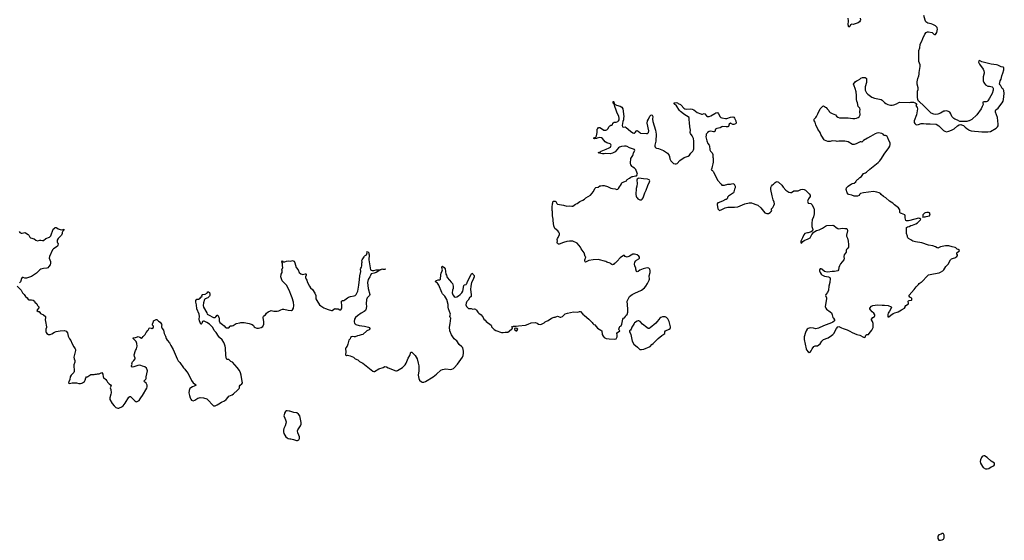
# Model space of a CAD drawing. Header units: inches. Extents: x 2323336 to 2565056, y 902223 to 1020938.
# Tile 26 of 43: x 2477592 to 2500837, y 967911 to 980194. Entities that reach past the tile are written whole.
import ezdxf

# ---------------------------------------------------------------- set-up
doc = ezdxf.new("R2010")
doc.units = ezdxf.units.IN
doc.header["$MEASUREMENT"] = 0
for name, color, linetype in [('C4977', 7, 'Continuous'), ('C4987', 7, 'Continuous'), ('C4996', 7, 'Continuous'), ('C4997', 7, 'Continuous'), ('C4998', 7, 'Continuous'), ('C5906', 7, 'Continuous'), ('C5907', 7, 'Continuous')]:
    doc.layers.add(name, color=color, linetype=linetype)

msp = doc.modelspace()

# ---------------------------------------------------------------- linework, layer by layer
at = {"layer": 'C4977', "color": 6, "elevation": 100}
for points in [[(2477576, 975196), (2477596, 975176), (2477630, 975158), (2477650, 975155), (2477710, 975170), (2477730, 975164), (2477790, 975127), (2477807, 975110), (2477830, 975062), (2477850, 975045), (2477930, 975021), (2477970, 974995), (2478010, 974978), (2478070, 974996), (2478090, 974996), (2478130, 974982), (2478150, 974982), (2478207, 975033), (2478293, 975066), (2478324, 975096), (2478384, 975250), (2478410, 975278), (2478430, 975291), (2478450, 975291), (2478470, 975285), (2478501, 975261), (2478550, 975243), (2478590, 975236), (2478618, 975242), (2478631, 975251), (2478632, 975230), (2478612, 975208), (2478591, 975170), (2478591, 975150), (2478582, 975110), (2478501, 975030), (2478479, 974990), (2478476, 974950), (2478486, 974926), (2478502, 974910), (2478491, 974870), (2478481, 974850), (2478456, 974824), (2478390, 974785), (2478370, 974766), (2478293, 974610), (2478288, 974570), (2478316, 974490), (2478319, 974450), (2478309, 974410), (2478283, 974370), (2478257, 974343), (2478230, 974331), (2478150, 974325), (2478090, 974307), (2478068, 974291), (2477990, 974210), (2477870, 974134), (2477750, 974097), (2477716, 974096), (2477670, 974110), (2477650, 974110), (2477632, 974088), (2477618, 974030), (2477609, 974010), (2477590, 973984)], [(2477535, 973910), (2477623, 973810), (2477656, 973750), (2477698, 973710), (2477730, 973660), (2477767, 973630), (2477790, 973596), (2477810, 973588), (2477870, 973584), (2477913, 973573), (2477938, 973550), (2477951, 973531), (2477998, 973490), (2478001, 973470), (2478011, 973450), (2478043, 973423), (2478051, 973410), (2477998, 973330), (2478030, 973313), (2478051, 973310), (2478085, 973265), (2478151, 973230), (2478198, 973190), (2478201, 973170), (2478194, 973110), (2478198, 973070), (2478224, 972950), (2478223, 972930), (2478211, 972890), (2478211, 972830), (2478214, 972810), (2478231, 972790), (2478270, 972770), (2478312, 972768), (2478350, 972781), (2478410, 972820), (2478450, 972840), (2478550, 972854), (2478650, 972859), (2478690, 972844), (2478723, 972803), (2478736, 972730), (2478744, 972710), (2478770, 972663), (2478802, 972622), (2478823, 972563), (2478870, 972475), (2478902, 972430), (2478908, 972410), (2478908, 972390), (2478872, 972230), (2478874, 972190), (2478890, 972150), (2478897, 972110), (2478873, 972050), (2478867, 972013), (2478880, 971930), (2478878, 971890), (2478868, 971870), (2478810, 971810), (2478785, 971770), (2478775, 971705), (2478750, 971646), (2478747, 971630), (2478750, 971622), (2478770, 971612), (2478830, 971623), (2478930, 971623), (2478990, 971611), (2479029, 971611), (2479062, 971618), (2479076, 971624), (2479119, 971661), (2479137, 971690), (2479150, 971742), (2479169, 971771), (2479190, 971771), (2479203, 971777), (2479270, 971822), (2479350, 971825), (2479372, 971832), (2479407, 971833), (2479430, 971842), (2479470, 971842), (2479530, 971872), (2479554, 971834), (2479565, 971765), (2479572, 971750), (2479624, 971704), (2479652, 971670), (2479665, 971645), (2479703, 971603), (2479738, 971578), (2479750, 971554), (2479731, 971510), (2479746, 971466), (2479751, 971390), (2479745, 971355), (2479721, 971270), (2479718, 971230), (2479775, 971135), (2479820, 971080), (2479865, 971045), (2479910, 971028), (2479930, 971028), (2479950, 971034), (2480000, 971062)]]:
    msp.add_lwpolyline(points, dxfattribs=at)
at = {"layer": 'C4987', "color": 6, "elevation": 100}
msp.add_lwpolyline([(2480000, 971062), (2480010, 971067), (2480033, 971087), (2480084, 971150), (2480168, 971290), (2480190, 971302), (2480210, 971302), (2480310, 971198), (2480330, 971185), (2480350, 971176), (2480382, 971190), (2480410, 971211), (2480439, 971250), (2480449, 971270), (2480490, 971325), (2480597, 971503), (2480604, 971530), (2480604, 971570), (2480575, 971615), (2480542, 971650), (2480534, 971670), (2480569, 971710), (2480577, 971730), (2480577, 971770), (2480606, 971910), (2480604, 971930), (2480589, 971970), (2480547, 972007), (2480490, 972019), (2480450, 972039), (2480430, 972043), (2480383, 972037), (2480290, 972005), (2480250, 971998), (2480228, 972010), (2480228, 972030), (2480248, 972070), (2480242, 972090), (2480255, 972125), (2480290, 972151), (2480314, 972190), (2480315, 972210), (2480299, 972250), (2480293, 972290), (2480326, 972390), (2480350, 972430), (2480367, 972493), (2480358, 972558), (2480339, 972599), (2480332, 972612), (2480269, 972670), (2480268, 972690), (2480324, 972696), (2480370, 972714), (2480390, 972716), (2480425, 972705), (2480464, 972684), (2480470, 972682), (2480486, 972690), (2480503, 972717), (2480554, 972766), (2480575, 972810), (2480616, 972864), (2480628, 972872), (2480650, 972914), (2480670, 972922), (2480693, 972913), (2480710, 972912), (2480750, 972934), (2480754, 972950), (2480750, 972966), (2480728, 972990), (2480729, 973010), (2480748, 973070), (2480748, 973092), (2480810, 973122), (2480830, 973122), (2480870, 973082), (2480910, 973058), (2480942, 973010), (2480945, 972990), (2480938, 972970), (2480938, 972950), (2480956, 972910), (2480984, 972870), (2481001, 972790), (2481035, 972730), (2481051, 972670), (2481071, 972630), (2481130, 972572), (2481159, 972510), (2481215, 972410), (2481286, 972250), (2481306, 972190), (2481330, 972142), (2481370, 972105), (2481461, 971981), (2481491, 971951), (2481531, 971891), (2481570, 971845), (2481644, 971684), (2481688, 971628), (2481741, 971590), (2481758, 971570), (2481710, 971546), (2481668, 971532), (2481631, 971510), (2481611, 971490), (2481594, 971446), (2481587, 971393), (2481590, 971358), (2481600, 971330), (2481613, 971270), (2481630, 971239), (2481650, 971217), (2481690, 971201), (2481725, 971215), (2481797, 971263), (2481825, 971275), (2481850, 971280), (2481933, 971273), (2482010, 971246), (2482050, 971211), (2482134, 971114), (2482170, 971086), (2482197, 971083), (2482210, 971086), (2482250, 971111), (2482293, 971127), (2482358, 971170), (2482430, 971205), (2482469, 971231), (2482510, 971291), (2482530, 971311), (2482610, 971346), (2482642, 971370), (2482730, 971456), (2482775, 971490), (2482784, 971510), (2482782, 971550), (2482795, 971570), (2482836, 971604), (2482849, 971630), (2482835, 971705), (2482823, 971810), (2482805, 971865), (2482778, 971918), (2482729, 971989), (2482618, 972110), (2482578, 972130), (2482530, 972178), (2482490, 972178), (2482475, 972195), (2482463, 972230), (2482458, 972270), (2482452, 972452), (2482446, 972490), (2482430, 972538), (2482410, 972578), (2482370, 972638), (2482312, 972692), (2482285, 972725), (2482230, 972813), (2482185, 972865), (2482153, 972930), (2482070, 973014), (2482010, 973050), (2481950, 973078), (2481930, 973079), (2481908, 973072), (2481890, 973026), (2481874, 973010), (2481868, 973010), (2481850, 973046), (2481839, 973090), (2481832, 973132), (2481833, 973193), (2481826, 973250), (2481775, 973370), (2481764, 973470), (2481750, 973530), (2481750, 973572), (2481770, 973601), (2481810, 973601), (2481853, 973627), (2481869, 973651), (2481898, 973670), (2481889, 973691), (2481907, 973713), (2481970, 973722), (2482026, 973750), (2482027, 973773), (2482050, 973774), (2482070, 973754), (2482082, 973730), (2482082, 973690), (2482071, 973670), (2482051, 973650), (2482030, 973635), (2481971, 973609), (2481951, 973589), (2481928, 973512), (2481920, 973450), (2481930, 973410), (2482010, 973276), (2482021, 973250), (2482047, 973227), (2482166, 973170), (2482190, 973166), (2482210, 973171), (2482220, 973180), (2482250, 973221), (2482270, 973221), (2482295, 973170), (2482299, 973150), (2482300, 973090), (2482318, 973050), (2482383, 973003), (2482419, 972970), (2482450, 972931), (2482470, 972921), (2482510, 972921), (2482530, 972927), (2482557, 972963), (2482569, 972971), (2482590, 972975), (2482610, 972971), (2482630, 972979), (2482706, 973030), (2482790, 973041), (2482810, 973051), (2482890, 973051), (2483010, 973026), (2483079, 972999), (2483110, 972976), (2483128, 972948), (2483150, 972931), (2483190, 972917), (2483230, 972913), (2483289, 972930), (2483330, 972959), (2483352, 973010), (2483355, 973065), (2483341, 973170), (2483344, 973196), (2483353, 973207), (2483393, 973227), (2483422, 973270), (2483459, 973301), (2483510, 973326), (2483530, 973331), (2483590, 973315), (2483610, 973321), (2483670, 973319), (2483710, 973324), (2483743, 973337), (2483753, 973347), (2483793, 973367), (2483830, 973368), (2483930, 973342), (2484007, 973333), (2484036, 973350), (2484058, 973390), (2484065, 973450), (2484054, 973530), (2484026, 973630), (2483990, 973714), (2483971, 973770), (2483953, 973814), (2483890, 973929), (2483789, 974030), (2483755, 974130), (2483758, 974150), (2483768, 974170), (2483768, 974192), (2483787, 974233), (2483787, 974267), (2483778, 974290), (2483802, 974350), (2483794, 974390), (2483799, 974410), (2483795, 974435), (2483779, 974479), (2483769, 974490), (2483790, 974502), (2483805, 974485), (2483830, 974478), (2483850, 974478), (2483890, 974496), (2483930, 974505), (2483990, 974496), (2484030, 974513), (2484050, 974508), (2484070, 974493), (2484090, 974459), (2484102, 974402), (2484120, 974350), (2484163, 974290), (2484190, 974233), (2484230, 974197), (2484250, 974188), (2484270, 974184), (2484330, 974201), (2484350, 974198), (2484353, 974193), (2484354, 974170), (2484336, 974130), (2484336, 974110), (2484354, 974074), (2484371, 974050), (2484381, 974010), (2484430, 973911), (2484461, 973870), (2484505, 973830), (2484561, 973741), (2484581, 973690), (2484584, 973610), (2484605, 973570), (2484673, 973470), (2484701, 973441), (2484770, 973393), (2484810, 973384), (2484875, 973355), (2484950, 973331), (2484969, 973331), (2485030, 973382), (2485050, 973372), (2485110, 973372), (2485150, 973352), (2485170, 973352), (2485188, 973370), (2485195, 973395), (2485197, 973470), (2485189, 973510), (2485190, 973552), (2485210, 973565), (2485250, 973571), (2485270, 973581), (2485330, 973630), (2485355, 973645), (2485398, 973662), (2485490, 973677), (2485513, 973687), (2485532, 973710), (2485572, 973790), (2485601, 973930), (2485616, 974064), (2485620, 974150), (2485642, 974250), (2485640, 974310), (2485645, 974330), (2485662, 974358), (2485670, 974390), (2485669, 974450), (2485674, 974470), (2485670, 974514), (2485675, 974530), (2485724, 974596), (2485730, 974611), (2485750, 974632), (2485778, 974650), (2485798, 974690), (2485788, 974710), (2485790, 974714), (2485810, 974722), (2485822, 974710), (2485831, 974690), (2485831, 974670), (2485841, 974650), (2485844, 974610), (2485837, 974570), (2485836, 974530), (2485876, 974296), (2485890, 974282), (2485910, 974278), (2485950, 974279), (2486010, 974290), (2486086, 974294), (2486110, 974302), (2486120, 974300), (2486122, 974290), (2486098, 974282), (2486007, 974230), (2485961, 974210), (2485890, 974198), (2485870, 974162), (2485858, 974130), (2485819, 974061), (2485805, 973990), (2485816, 973850), (2485856, 973710), (2485853, 973690), (2485798, 973630), (2485784, 973610), (2485776, 973590), (2485768, 973490), (2485782, 973430), (2485767, 973350), (2485756, 973330), (2485726, 973310), (2485650, 973272), (2485565, 973210), (2485520, 973170), (2485497, 973130), (2485490, 973070), (2485499, 973030), (2485510, 973017), (2485530, 973004), (2485610, 972976), (2485730, 972960), (2485830, 972937), (2485845, 972930), (2485861, 972910), (2485858, 972890), (2485843, 972877), (2485791, 972850), (2485692, 972768), (2485650, 972760), (2485610, 972743), (2485564, 972736), (2485510, 972709), (2485490, 972709), (2485450, 972722), (2485426, 972714), (2485405, 972695), (2485390, 972666), (2485364, 972636), (2485342, 972538), (2485321, 972490), (2485291, 972450), (2485284, 972430), (2485281, 972410), (2485291, 972370), (2485291, 972330), (2485282, 972310), (2485282, 972290), (2485310, 972272), (2485330, 972276), (2485390, 972263), (2485430, 972251), (2485470, 972231), (2485515, 972195), (2485571, 972170), (2485613, 972133), (2485694, 972094), (2485891, 971931), (2485930, 971903), (2485950, 971896), (2485970, 971896), (2486070, 971957), (2486170, 971987), (2486210, 972011), (2486250, 972005), (2486290, 971984), (2486470, 971911), (2486490, 971908), (2486510, 971914), (2486633, 971990), (2486656, 972010), (2486689, 972050), (2486717, 972090), (2486762, 972210), (2486802, 972270), (2486829, 972351), (2486850, 972351), (2486876, 972330), (2486910, 972285), (2486931, 972270), (2486955, 972235), (2486976, 972190), (2487003, 972090), (2487015, 972030), (2487015, 971910), (2487003, 971810), (2487011, 971730), (2487031, 971690), (2487078, 971650), (2487090, 971643), (2487130, 971643), (2487170, 971659), (2487352, 971768), (2487432, 971828), (2487537, 971923), (2487570, 971943), (2487650, 971956), (2487770, 971943), (2487792, 971948), (2487830, 971966), (2487850, 971981), (2487930, 972067), (2488048, 972230), (2488063, 972270), (2488070, 972330), (2488068, 972370), (2488050, 972450), (2488030, 972478), (2487971, 972531), (2487910, 972615), (2487889, 972630), (2487850, 972668), (2487790, 972758), (2487749, 972850), (2487739, 972941), (2487757, 973023), (2487773, 973150), (2487757, 973170), (2487749, 973189), (2487761, 973250), (2487716, 973370), (2487709, 973411), (2487708, 973472), (2487678, 973590), (2487630, 973669), (2487573, 973730), (2487556, 973756), (2487489, 973930), (2487454, 973974), (2487429, 973990), (2487409, 974010), (2487413, 974030), (2487430, 974042), (2487470, 974055), (2487510, 974059), (2487530, 974072), (2487538, 974178), (2487544, 974210), (2487567, 974270), (2487570, 974290), (2487554, 974350), (2487555, 974365), (2487570, 974378), (2487610, 974346), (2487633, 974313), (2487650, 974194), (2487665, 974170), (2487686, 974110), (2487741, 974050), (2487779, 973999), (2487811, 973970), (2487827, 973910), (2487825, 973855), (2487807, 973810), (2487803, 973750), (2487820, 973700), (2487850, 973661), (2487870, 973651), (2487910, 973655), (2487950, 973676), (2487993, 973710), (2488029, 973750), (2488052, 973790), (2488074, 973925), (2488090, 973938), (2488130, 973948), (2488141, 973959), (2488150, 973970), (2488165, 974015), (2488250, 974181), (2488270, 974211), (2488285, 974205), (2488292, 974190), (2488320, 974160), (2488325, 974150), (2488325, 974130), (2488293, 974050), (2488259, 973990), (2488239, 973910), (2488233, 973830), (2488251, 973710), (2488250, 973666), (2488210, 973629), (2488183, 973577), (2488150, 973549), (2488139, 973530), (2488131, 973509), (2488127, 973470), (2488139, 973430), (2488160, 973400), (2488190, 973378), (2488250, 973381), (2488290, 973366), (2488330, 973372), (2488350, 973365), (2488378, 973338), (2488410, 973291), (2488430, 973271), (2488490, 973231), (2488531, 973170), (2488550, 973132), (2488582, 973102), (2488606, 973070), (2488726, 972990), (2488732, 972970), (2488731, 972950), (2488790, 972887), (2488830, 972861), (2488970, 972811), (2489008, 972812), (2489050, 972825), (2489115, 972825), (2489150, 972842), (2489210, 972902), (2489226, 972910), (2489222, 972942), (2489210, 972946), (2489210, 972952), (2489230, 972951), (2489250, 972961), (2489310, 972964), (2489370, 972975), (2489534, 972986), (2489598, 973010), (2489670, 973045), (2489770, 973046), (2489808, 973032), (2489842, 973010), (2489878, 973002), (2489909, 973011), (2489977, 973043), (2490000, 973063)], dxfattribs=at)
for points in [[(2486170, 974302), (2486150, 974308), (2486122, 974302), (2486126, 974310), (2486217, 974317), (2486222, 974310), (2486210, 974304)], [(2489306, 972914), (2489273, 972907), (2489271, 972890), (2489280, 972880), (2489310, 972852), (2489330, 972852), (2489349, 972890), (2489330, 972909)], [(2483910, 970969), (2483890, 970962), (2483870, 970948), (2483846, 970914), (2483832, 970868), (2483831, 970850), (2483851, 970791), (2483871, 970750), (2483885, 970710), (2483878, 970670), (2483858, 970610), (2483826, 970550), (2483816, 970510), (2483816, 970470), (2483826, 970430), (2483875, 970355), (2483905, 970330), (2483930, 970316), (2483970, 970306), (2483990, 970306), (2484054, 970290), (2484125, 970265), (2484150, 970262), (2484180, 970280), (2484198, 970310), (2484194, 970350), (2484184, 970390), (2484159, 970450), (2484154, 970490), (2484162, 970518), (2484224, 970610), (2484239, 970650), (2484239, 970690), (2484205, 970850), (2484177, 970890), (2484136, 970916), (2484067, 970927), (2483970, 970959), (2483950, 970959)]]:
    msp.add_lwpolyline(points, close=True, dxfattribs=at)
at = {"layer": 'C4996', "color": 6, "elevation": 100}
msp.add_lwpolyline([(2499390, 968068), (2499370, 968068), (2499345, 968055), (2499290, 968039), (2499271, 968010), (2499267, 967993), (2499271, 967950), (2499290, 967912), (2499329, 967911), (2499370, 967922), (2499400, 967940), (2499418, 967970), (2499416, 968036), (2499400, 968060)], close=True, dxfattribs=at)
at = {"layer": 'C4997', "color": 6, "elevation": 100}
for points in [[(2500000, 977807), (2499950, 977793), (2499790, 977795), (2499730, 977825), (2499670, 977847), (2499644, 977864), (2499599, 977910), (2499576, 977970), (2499550, 978009), (2499518, 978030), (2499470, 978041), (2499430, 978039), (2499410, 978033), (2499333, 977987), (2499270, 977969), (2499210, 977959), (2499170, 977966), (2499114, 977990), (2499090, 978010), (2498930, 978173), (2498834, 978254), (2498815, 978275), (2498799, 978310), (2498784, 978370), (2498789, 978510), (2498804, 978550), (2498804, 978590), (2498777, 978670), (2498777, 978730), (2498793, 978810), (2498817, 978870), (2498825, 978910), (2498825, 978950), (2498852, 979090), (2498847, 979130), (2498821, 979210), (2498822, 979350), (2498816, 979410), (2498822, 979470), (2498839, 979530), (2498849, 979610), (2498856, 979630), (2498889, 979690), (2498910, 979752), (2498959, 979850), (2498989, 979891), (2499026, 979910), (2499050, 979911), (2499131, 979891), (2499150, 979878), (2499171, 979850), (2499190, 979842), (2499210, 979848), (2499241, 979890), (2499252, 979930), (2499257, 979970), (2499254, 980000)], [(2490000, 973063), (2490010, 973071), (2490070, 973098), (2490150, 973151), (2490210, 973178), (2490230, 973178), (2490290, 973203), (2490350, 973173), (2490370, 973175), (2490408, 973192), (2490470, 973251), (2490527, 973273), (2490670, 973299), (2490770, 973295), (2490810, 973311), (2490830, 973311), (2490886, 973250), (2490930, 973216), (2491025, 973130), (2491105, 973050), (2491123, 973023), (2491150, 973002), (2491173, 972993), (2491230, 972915), (2491311, 972870), (2491332, 972850), (2491347, 972770), (2491365, 972725), (2491393, 972693), (2491434, 972674), (2491510, 972662), (2491630, 972655), (2491670, 972665), (2491682, 972678), (2491697, 972710), (2491699, 972759), (2491689, 972791), (2491702, 972810), (2491758, 972850), (2491742, 972870), (2491739, 972890), (2491750, 972942), (2491763, 972957), (2491790, 972974), (2491809, 973011), (2491835, 973125), (2491850, 973152), (2491870, 973162), (2491892, 973188), (2491910, 973222), (2491930, 973242), (2491949, 973290), (2491953, 973370), (2491935, 973550), (2491970, 973630), (2491990, 973661), (2492049, 973710), (2492130, 973751), (2492188, 973770), (2492270, 973815), (2492344, 973870), (2492374, 973910), (2492413, 973967), (2492454, 974046), (2492461, 974070), (2492455, 974150), (2492476, 974230), (2492479, 974270), (2492472, 974310), (2492447, 974333), (2492416, 974336), (2492374, 974330), (2492310, 974317), (2492270, 974304), (2492230, 974284), (2492190, 974255), (2492170, 974249), (2492156, 974256), (2492135, 974310), (2492135, 974330), (2492117, 974390), (2492109, 974430), (2492113, 974470), (2492135, 974505), (2492157, 974523), (2492210, 974551), (2492224, 974570), (2492224, 974590), (2492210, 974615), (2492170, 974644), (2492110, 974659), (2492070, 974659), (2491986, 974614), (2491930, 974595), (2491910, 974598), (2491890, 974608), (2491870, 974628), (2491850, 974628), (2491770, 974575), (2491701, 974499), (2491647, 974453), (2491630, 974444), (2491610, 974419), (2491590, 974409), (2491570, 974417), (2491550, 974437), (2491530, 974449), (2491454, 974474), (2491429, 974489), (2491250, 974534), (2491128, 974528), (2491030, 974509), (2490950, 974477), (2490941, 974481), (2490933, 974493), (2490933, 974530), (2490954, 974590), (2490942, 974610), (2490915, 974690), (2490850, 974789), (2490829, 974830), (2490750, 974925), (2490650, 974966), (2490572, 974972), (2490510, 974964), (2490430, 974939), (2490330, 974901), (2490310, 974899), (2490288, 974910), (2490278, 974930), (2490278, 974950), (2490288, 974970), (2490284, 975010), (2490289, 975030), (2490306, 975054), (2490338, 975130), (2490337, 975150), (2490321, 975181), (2490293, 975213), (2490223, 975270), (2490199, 975330), (2490183, 975450), (2490184, 975490), (2490169, 975570), (2490169, 975669), (2490164, 975690), (2490161, 975770), (2490169, 975851), (2490178, 975870), (2490178, 975890), (2490190, 975911), (2490230, 975911), (2490250, 975901), (2490261, 975890), (2490274, 975854), (2490290, 975844), (2490430, 975822), (2490510, 975797), (2490570, 975799), (2490630, 975791), (2490650, 975795), (2490717, 975843), (2490750, 975859), (2490812, 975908), (2490890, 975939), (2490923, 975957), (2490955, 975990), (2491066, 976054), (2491110, 976102), (2491130, 976132), (2491177, 976223), (2491190, 976238), (2491250, 976246), (2491290, 976271), (2491310, 976271), (2491350, 976281), (2491390, 976281), (2491470, 976255), (2491550, 976219), (2491588, 976208), (2491650, 976201), (2491690, 976191), (2491710, 976192), (2491729, 976211), (2491749, 976250), (2491776, 976284), (2491797, 976323), (2491818, 976350), (2491918, 976390), (2491936, 976424), (2491990, 976452), (2492020, 976480), (2492049, 976491), (2492068, 976492), (2492130, 976511), (2492150, 976512), (2492169, 976531), (2492174, 976550), (2492169, 976570), (2492137, 976657), (2492109, 976690), (2492070, 976712), (2492050, 976730), (2492023, 976770), (2492012, 976810), (2492023, 976917), (2492035, 976945), (2492066, 976990), (2492075, 977010), (2492084, 977056), (2492117, 977110), (2492105, 977130), (2491990, 977171), (2491930, 977206), (2491909, 977211), (2491868, 977212), (2491800, 977200), (2491755, 977185), (2491732, 977168), (2491650, 977075), (2491590, 977045), (2491530, 977032), (2491430, 977041), (2491390, 977029), (2491350, 977027), (2491310, 977041), (2491246, 977050), (2491262, 977058), (2491266, 977070), (2491303, 977077), (2491322, 977090), (2491400, 977120), (2491438, 977142), (2491512, 977168), (2491536, 977190), (2491549, 977210), (2491553, 977230), (2491549, 977250), (2491530, 977264), (2491450, 977289), (2491412, 977312), (2491350, 977389), (2491330, 977403), (2491290, 977413), (2491223, 977397), (2491210, 977389), (2491170, 977382), (2491146, 977390), (2491148, 977410), (2491190, 977422), (2491207, 977453), (2491223, 977530), (2491227, 977610), (2491237, 977630), (2491258, 977650), (2491290, 977650), (2491331, 977630), (2491385, 977590), (2491432, 977588), (2491450, 977596), (2491478, 977622), (2491510, 977678), (2491522, 977690), (2491550, 977703), (2491573, 977707), (2491585, 977715), (2491594, 977750), (2491601, 977759), (2491630, 977775), (2491670, 977779), (2491710, 977791), (2491730, 977806), (2491741, 977830), (2491746, 977870), (2491739, 977910), (2491689, 978009), (2491677, 978057), (2491641, 978150), (2491636, 978176), (2491626, 978194), (2491626, 978206), (2491609, 978210), (2491604, 978250), (2491610, 978274), (2491622, 978242), (2491630, 978234), (2491633, 978193), (2491647, 978193), (2491679, 978179), (2491770, 978153), (2491804, 978130), (2491828, 978090), (2491853, 977910), (2491850, 977868), (2491843, 977830), (2491828, 977790), (2491815, 977695), (2491823, 977670), (2491830, 977663), (2491850, 977659), (2491890, 977664), (2491910, 977654), (2492010, 977562), (2492070, 977524), (2492090, 977517), (2492110, 977519), (2492124, 977530), (2492150, 977570), (2492170, 977577), (2492190, 977567), (2492229, 977529), (2492250, 977517), (2492390, 977506), (2492410, 977508), (2492424, 977516), (2492434, 977530), (2492442, 977570), (2492407, 977750), (2492410, 977805), (2492435, 977845), (2492470, 977921), (2492490, 977942), (2492510, 977952), (2492522, 977942), (2492539, 977910), (2492530, 977850), (2492536, 977790), (2492603, 977590), (2492620, 977490), (2492609, 977331), (2492590, 977230), (2492590, 977210), (2492597, 977190), (2492610, 977173), (2492626, 977166), (2492677, 977157), (2492790, 977109), (2492884, 977044), (2492910, 977017), (2492926, 976990), (2492934, 976970), (2492944, 976910), (2492967, 976867), (2493030, 976805), (2493070, 976790), (2493090, 976792), (2493110, 976803), (2493174, 976870), (2493281, 976939), (2493370, 976975), (2493406, 976994), (2493437, 977043), (2493484, 977096), (2493499, 977121), (2493506, 977150), (2493510, 977230), (2493506, 977330), (2493497, 977390), (2493471, 977451), (2493430, 977510), (2493422, 977530), (2493426, 977590), (2493411, 977670), (2493406, 977766), (2493395, 977830), (2493396, 977890), (2493270, 977966), (2493226, 978006), (2493190, 978030), (2493170, 978050), (2493100, 978160), (2493046, 978210), (2493046, 978230), (2493090, 978239), (2493125, 978230), (2493138, 978218), (2493190, 978193), (2493210, 978178), (2493270, 978110), (2493294, 978094), (2493330, 978087), (2493430, 978090), (2493470, 978086), (2493510, 978067), (2493588, 978008), (2493670, 977975), (2493691, 977969), (2493711, 977969), (2493750, 977978), (2493770, 977973), (2493809, 977929), (2493833, 977913), (2493870, 977914), (2493910, 977925), (2494002, 977978), (2494030, 978000), (2494050, 978005), (2494070, 977997), (2494090, 977975), (2494130, 977906), (2494148, 977888), (2494170, 977879), (2494258, 977862), (2494290, 977866), (2494370, 977895), (2494430, 977903), (2494455, 977895), (2494471, 977871), (2494499, 977810), (2494504, 977756), (2494490, 977738), (2494450, 977722), (2494430, 977719), (2494370, 977749), (2494344, 977730), (2494324, 977676), (2494310, 977664), (2494270, 977664), (2494190, 977676), (2494170, 977670), (2494130, 977643), (2494050, 977627), (2494022, 977610), (2494001, 977560), (2493990, 977545), (2493970, 977545), (2493937, 977557), (2493910, 977561), (2493870, 977553), (2493831, 977530), (2493820, 977520), (2493801, 977490), (2493796, 977470), (2493794, 977430), (2493816, 977336), (2493840, 977270), (2493870, 977231), (2493875, 977215), (2493883, 977123), (2493901, 977090), (2493938, 977050), (2493959, 977010), (2493956, 976950), (2493961, 976930), (2493961, 976830), (2493957, 976790), (2493939, 976730), (2493932, 976688), (2493914, 976650), (2493950, 976634), (2493957, 976617), (2493970, 976602), (2494003, 976530), (2494036, 976476), (2494068, 976408), (2494150, 976311), (2494170, 976294), (2494230, 976290), (2494310, 976314), (2494370, 976313), (2494430, 976327), (2494456, 976316), (2494486, 976270), (2494487, 976230), (2494468, 976192), (2494453, 976130), (2494443, 976110), (2494323, 976030), (2494306, 976010), (2494305, 975995), (2494292, 975970), (2494272, 975950), (2494252, 975948), (2494186, 975915), (2494084, 975876), (2494075, 975870), (2494061, 975850), (2494059, 975830), (2494070, 975734), (2494110, 975692), (2494150, 975705), (2494250, 975754), (2494310, 975770), (2494470, 975768), (2494550, 975779), (2494710, 975851), (2494815, 975875), (2494870, 975871), (2494910, 975861), (2494971, 975831), (2495015, 975815), (2495090, 975752), (2495181, 975641), (2495230, 975619), (2495270, 975624), (2495310, 975648), (2495336, 975670), (2495345, 975690), (2495339, 975710), (2495344, 975730), (2495374, 975766), (2495398, 975810), (2495412, 975850), (2495407, 975890), (2495382, 975942), (2495355, 976035), (2495328, 976190), (2495328, 976232), (2495342, 976270), (2495363, 976297), (2495390, 976314), (2495424, 976356), (2495450, 976370), (2495473, 976373), (2495490, 976370), (2495510, 976358), (2495587, 976290), (2495620, 976240), (2495678, 976170), (2495750, 976128), (2495790, 976116), (2495810, 976117), (2495870, 976154), (2495890, 976159), (2495970, 976155), (2496030, 976191), (2496070, 976194), (2496110, 976187), (2496146, 976170), (2496230, 976085), (2496250, 976057), (2496253, 976030), (2496250, 976021), (2496211, 975970), (2496195, 975930), (2496191, 975910), (2496196, 975890), (2496210, 975866), (2496270, 975859), (2496295, 975835), (2496344, 975750), (2496352, 975712), (2496349, 975610), (2496330, 975542), (2496303, 975470), (2496291, 975390), (2496290, 975314), (2496311, 975270), (2496315, 975245), (2496305, 975210), (2496274, 975186), (2496210, 975169), (2496188, 975168), (2496125, 975150), (2496103, 975117), (2496075, 975050), (2496032, 974970), (2496034, 974930), (2496050, 974925), (2496078, 974962), (2496113, 974987), (2496210, 975020), (2496250, 975044), (2496293, 975127), (2496339, 975181), (2496362, 975198), (2496402, 975218), (2496470, 975238), (2496547, 975273), (2496572, 975288), (2496616, 975324), (2496650, 975340), (2496790, 975346), (2496815, 975335), (2496870, 975288), (2496910, 975264), (2496930, 975262), (2497010, 975279), (2497073, 975267), (2497110, 975271), (2497130, 975252), (2497136, 975210), (2497110, 975110), (2497110, 975090), (2497136, 975036), (2497150, 974970), (2497161, 974890), (2497155, 974830), (2497140, 974800), (2497114, 974770), (2497104, 974750), (2497102, 974710), (2497055, 974650), (2497049, 974610), (2497056, 974550), (2497048, 974530), (2496970, 974434), (2496945, 974390), (2496932, 974350), (2496925, 974290), (2496908, 974271), (2496870, 974259), (2496830, 974254), (2496770, 974253), (2496670, 974239), (2496623, 974243), (2496594, 974254), (2496530, 974305), (2496510, 974316), (2496487, 974313), (2496473, 974290), (2496472, 974270), (2496486, 974226), (2496510, 974191), (2496530, 974171), (2496590, 974145), (2496690, 974130), (2496721, 974110), (2496724, 974090), (2496717, 973990), (2496696, 973904), (2496684, 973810), (2496664, 973756), (2496625, 973710), (2496618, 973690), (2496638, 973630), (2496638, 973610), (2496611, 973431), (2496625, 973390), (2496643, 973363), (2496723, 973303), (2496754, 973274), (2496774, 973234), (2496791, 973170), (2496801, 973150), (2496832, 973110), (2496825, 973090), (2496790, 973061), (2496756, 973045), (2496566, 972974), (2496450, 972913), (2496390, 972901), (2496330, 972918), (2496250, 972921), (2496210, 972912), (2496185, 972890), (2496163, 972857), (2496143, 972810), (2496115, 972710), (2496110, 972650), (2496161, 972430), (2496170, 972406), (2496210, 972355), (2496230, 972344), (2496255, 972350), (2496277, 972383), (2496299, 972430), (2496339, 972481), (2496370, 972501), (2496430, 972501), (2496489, 972550), (2496529, 972610), (2496570, 972646), (2496682, 972690), (2496759, 972741), (2496790, 972767), (2496809, 972790), (2496875, 972910), (2496910, 972945), (2496930, 972958), (2496990, 972923), (2497030, 972907), (2497130, 972879), (2497190, 972846), (2497242, 972810), (2497352, 972770), (2497430, 972751), (2497510, 972705), (2497530, 972699), (2497550, 972707), (2497570, 972751), (2497590, 972764), (2497630, 972767), (2497650, 972787), (2497710, 972871), (2497740, 972930), (2497743, 972990), (2497739, 973030), (2497724, 973070), (2497698, 973110), (2497698, 973130), (2497730, 973165), (2497770, 973191), (2497779, 973210), (2497778, 973230), (2497754, 973270), (2497719, 973299), (2497676, 973350), (2497664, 973370), (2497662, 973390), (2497704, 973436), (2497730, 973450), (2497790, 973462), (2497850, 973464), (2497950, 973458), (2498010, 973462), (2498093, 973453), (2498163, 973423), (2498171, 973410), (2498170, 973388), (2498130, 973315), (2498096, 973270), (2498084, 973236), (2498088, 973188), (2498090, 973182), (2498101, 973181), (2498110, 973181), (2498157, 973223), (2498217, 973263), (2498250, 973279), (2498310, 973293), (2498330, 973302), (2498410, 973345), (2498479, 973390), (2498493, 973410), (2498496, 973430), (2498509, 973450), (2498574, 973490), (2498575, 973510), (2498567, 973530), (2498569, 973550), (2498578, 973562), (2498590, 973571), (2498644, 973576), (2498656, 973584), (2498653, 973613), (2498635, 973635), (2498607, 973650), (2498588, 973670), (2498588, 973692), (2498712, 973828), (2498754, 973890), (2498812, 973948), (2498829, 973970), (2498875, 974005), (2498889, 974011), (2499027, 974153), (2499050, 974171), (2499129, 974191), (2499250, 974211), (2499296, 974224), (2499330, 974238), (2499382, 974270), (2499406, 974294), (2499455, 974370), (2499509, 974430), (2499569, 974531), (2499589, 974551), (2499638, 974570), (2499670, 974577), (2499692, 974588), (2499717, 974610), (2499729, 974630), (2499732, 974650), (2499715, 974670), (2499716, 974690), (2499729, 974710), (2499769, 974730), (2499776, 974750), (2499750, 974769), (2499721, 974781), (2499690, 974809), (2499676, 974816), (2499610, 974838), (2499530, 974856), (2499450, 974858), (2499370, 974846), (2499330, 974836), (2499270, 974805), (2499250, 974812), (2499210, 974838), (2499150, 974855), (2499050, 974873), (2498890, 974929), (2498738, 974950), (2498678, 974970), (2498630, 975004), (2498572, 975032), (2498556, 975050), (2498549, 975070), (2498549, 975090), (2498530, 975146), (2498525, 975250), (2498529, 975291), (2498550, 975305), (2498590, 975316), (2498630, 975336), (2498672, 975348), (2498750, 975378), (2498790, 975405), (2498838, 975450), (2498858, 975470), (2498866, 975490), (2498847, 975507), (2498833, 975507), (2498810, 975515), (2498610, 975453), (2498574, 975446), (2498525, 975445), (2498514, 975454), (2498497, 975517), (2498495, 975570), (2498489, 975589), (2498450, 975609), (2498410, 975619), (2498388, 975630), (2498370, 975648), (2498368, 975710), (2498337, 975757), (2498310, 975782), (2498246, 975826), (2498206, 975866), (2498130, 975914), (2498042, 975990), (2497983, 976023), (2497930, 976069), (2497915, 976090), (2497882, 976110), (2497830, 976125), (2497750, 976138), (2497510, 976113), (2497442, 976090), (2497422, 976070), (2497411, 976049), (2497370, 976028), (2497290, 976028), (2497236, 976056), (2497170, 976066), (2497150, 976079), (2497128, 976108), (2497101, 976190), (2497110, 976231), (2497154, 976270), (2497230, 976325), (2497252, 976332), (2497290, 976334), (2497328, 976372), (2497338, 976390), (2497370, 976422), (2497389, 976431), (2497429, 976470), (2497465, 976495), (2497510, 976566), (2497558, 976582), (2497581, 976599), (2497661, 976670), (2497857, 976823), (2497898, 976862), (2497941, 976919), (2498000, 977020), (2498112, 977170), (2498133, 977210), (2498145, 977250), (2498139, 977290), (2498110, 977341), (2498087, 977407), (2498070, 977437), (2498050, 977457), (2498030, 977465), (2498010, 977461), (2497990, 977469), (2497979, 977490), (2497948, 977510), (2497870, 977521), (2497830, 977516), (2497790, 977500), (2497678, 977442), (2497610, 977397), (2497516, 977344), (2497490, 977318), (2497470, 977308), (2497455, 977315), (2497434, 977310), (2497337, 977263), (2497290, 977246), (2497250, 977249), (2497150, 977309), (2497110, 977322), (2497070, 977329), (2496930, 977329), (2496890, 977324), (2496870, 977329), (2496770, 977334), (2496723, 977323), (2496670, 977324), (2496595, 977355), (2496583, 977363), (2496529, 977450), (2496503, 977483), (2496486, 977530), (2496434, 977610), (2496389, 977710), (2496373, 977773), (2496349, 977810), (2496342, 977830), (2496349, 977850), (2496389, 977890), (2496406, 977914), (2496437, 977970), (2496490, 978091), (2496550, 978152), (2496570, 978158), (2496594, 978150), (2496612, 978132), (2496630, 978122), (2496652, 978092), (2496664, 978084), (2496691, 978051), (2496702, 978030), (2496726, 978006), (2496770, 977979), (2496850, 977951), (2496879, 977919), (2496910, 977896), (2496950, 977881), (2496990, 977876), (2497150, 977876), (2497265, 977865), (2497310, 977865), (2497350, 977873), (2497389, 977890), (2497410, 977905), (2497429, 977930), (2497437, 977950), (2497429, 978030), (2497433, 978073), (2497423, 978103), (2497385, 978150), (2497369, 978229), (2497354, 978270), (2497349, 978310), (2497349, 978409), (2497339, 978490), (2497319, 978570), (2497289, 978630), (2497275, 978670), (2497318, 978730), (2497350, 978751), (2497370, 978758), (2497429, 978791), (2497450, 978811), (2497490, 978831), (2497550, 978832), (2497577, 978817), (2497582, 978810), (2497585, 978790), (2497581, 978710), (2497551, 978610), (2497556, 978530), (2497586, 978470), (2497617, 978437), (2497708, 978368), (2497770, 978346), (2497850, 978330), (2497930, 978308), (2497950, 978295), (2498010, 978238), (2498039, 978219), (2498090, 978194), (2498150, 978180), (2498190, 978181), (2498231, 978189), (2498289, 978210), (2498350, 978244), (2498372, 978248), (2498610, 978242), (2498629, 978251), (2498650, 978251), (2498665, 978245), (2498690, 978245), (2498734, 978230), (2498757, 978217), (2498762, 978210), (2498762, 978190), (2498752, 978170), (2498783, 978123), (2498791, 978090), (2498762, 977950), (2498711, 977810), (2498712, 977772), (2498725, 977745), (2498750, 977722), (2498770, 977712), (2498810, 977718), (2498874, 977746), (2498930, 977747), (2498990, 977737), (2499090, 977739), (2499230, 977731), (2499290, 977691), (2499398, 977578), (2499430, 977561), (2499470, 977551), (2499530, 977562), (2499590, 977588), (2499650, 977623), (2499730, 977687), (2499770, 977711), (2499810, 977721), (2499830, 977717), (2499870, 977699), (2499910, 977656), (2499950, 977624), (2500000, 977593)]]:
    msp.add_lwpolyline(points, dxfattribs=at)
for points in [[(2492210, 976458), (2492190, 976448), (2492172, 976430), (2492165, 976410), (2492171, 976330), (2492164, 976270), (2492147, 976210), (2492141, 976070), (2492148, 976030), (2492157, 976010), (2492168, 975990), (2492189, 975969), (2492230, 975945), (2492270, 975947), (2492290, 975958), (2492314, 975990), (2492347, 976113), (2492380, 976170), (2492418, 976282), (2492464, 976370), (2492469, 976390), (2492464, 976410), (2492450, 976419), (2492410, 976430), (2492319, 976439)], [(2499010, 975649), (2498970, 975639), (2498950, 975629), (2498912, 975590), (2498912, 975568), (2498902, 975550), (2498910, 975534), (2498936, 975544), (2498970, 975545), (2498989, 975551), (2499030, 975555), (2499069, 975570), (2499081, 975590), (2499084, 975610), (2499070, 975635), (2499050, 975649)], [(2492806, 973186), (2492770, 973185), (2492731, 973170), (2492707, 973153), (2492678, 973122), (2492644, 973070), (2492608, 973032), (2492478, 972922), (2492450, 972910), (2492430, 972910), (2492396, 972930), (2492296, 973010), (2492239, 973070), (2492210, 973089), (2492190, 973093), (2492170, 973084), (2492110, 973045), (2492095, 973030), (2492077, 972990), (2492043, 972937), (2492026, 972890), (2492010, 972869), (2491985, 972850), (2491987, 972830), (2492006, 972806), (2492022, 972770), (2492050, 972612), (2492090, 972538), (2492176, 972470), (2492191, 972450), (2492230, 972416), (2492270, 972411), (2492330, 972423), (2492479, 972481), (2492518, 972530), (2492550, 972555), (2492667, 972673), (2492750, 972743), (2492822, 972790), (2492821, 972830), (2492836, 972850), (2492924, 972890), (2492952, 972910), (2492959, 972930), (2492957, 972950), (2492937, 973010), (2492924, 973070), (2492890, 973135), (2492864, 973164), (2492830, 973181)]]:
    msp.add_lwpolyline(points, close=True, dxfattribs=at)
at = {"layer": 'C4998', "color": 6, "elevation": 100}
for points in [[(2499254, 980000), (2499253, 980010), (2499213, 980050), (2499150, 980084), (2499110, 980100), (2499030, 980109), (2499007, 980127), (2498987, 980147), (2498965, 980185), (2498941, 980290)], [(2497438, 980230), (2497444, 980190), (2497437, 980170), (2497417, 980143), (2497390, 980123), (2497290, 980087), (2497270, 980083), (2497230, 980085), (2497220, 980080), (2497205, 980070), (2497191, 980030), (2497170, 980018), (2497154, 980074), (2497155, 980165), (2497149, 980229)]]:
    msp.add_lwpolyline(points, dxfattribs=at)
at = {"layer": 'C5906', "color": 6, "elevation": 100}
msp.add_lwpolyline([(2500350, 969905), (2500330, 969899), (2500314, 969886), (2500298, 969862), (2500273, 969807), (2500268, 969768), (2500277, 969730), (2500295, 969690), (2500321, 969650), (2500341, 969630), (2500390, 969599), (2500430, 969594), (2500470, 969607), (2500530, 969645), (2500586, 969670), (2500606, 969690), (2500606, 969730), (2500530, 969782), (2500430, 969865), (2500370, 969901)], close=True, dxfattribs=at)
at = {"layer": 'C5907', "color": 6, "elevation": 100}
msp.add_lwpolyline([(2500000, 977593), (2500010, 977587), (2500053, 977573), (2500130, 977561), (2500230, 977557), (2500310, 977547), (2500390, 977550), (2500450, 977546), (2500510, 977553), (2500644, 977636), (2500679, 977670), (2500689, 977690), (2500693, 977730), (2500673, 977890), (2500633, 978010), (2500629, 978050), (2500639, 978070), (2500690, 978107), (2500709, 978130), (2500785, 978235), (2500807, 978273), (2500817, 978310), (2500837, 978450), (2500826, 978526), (2500810, 978558), (2500789, 978569), (2500750, 978646), (2500730, 978658), (2500725, 978670), (2500730, 978710), (2500742, 978750), (2500761, 978790), (2500781, 978870), (2500806, 978934), (2500827, 979010), (2500829, 979049), (2500824, 979064), (2500810, 979077), (2500760, 979080), (2500683, 979123), (2500652, 979132), (2500530, 979144), (2500430, 979165), (2500303, 979203), (2500250, 979228), (2500234, 979226), (2500231, 979190), (2500250, 979145), (2500339, 979030), (2500357, 978990), (2500363, 978950), (2500361, 978930), (2500341, 978850), (2500341, 978750), (2500351, 978710), (2500366, 978686), (2500390, 978661), (2500450, 978625), (2500484, 978624), (2500554, 978610), (2500570, 978594), (2500577, 978577), (2500575, 978530), (2500550, 978455), (2500490, 978342), (2500450, 978278), (2500430, 978262), (2500410, 978254), (2500350, 978258), (2500328, 978252), (2500327, 978230), (2500336, 978190), (2500311, 978150), (2500290, 978088), (2500185, 977950), (2500070, 977841), (2500010, 977809), (2500000, 977807)], dxfattribs=at)

doc.saveas('drawing.dxf')
